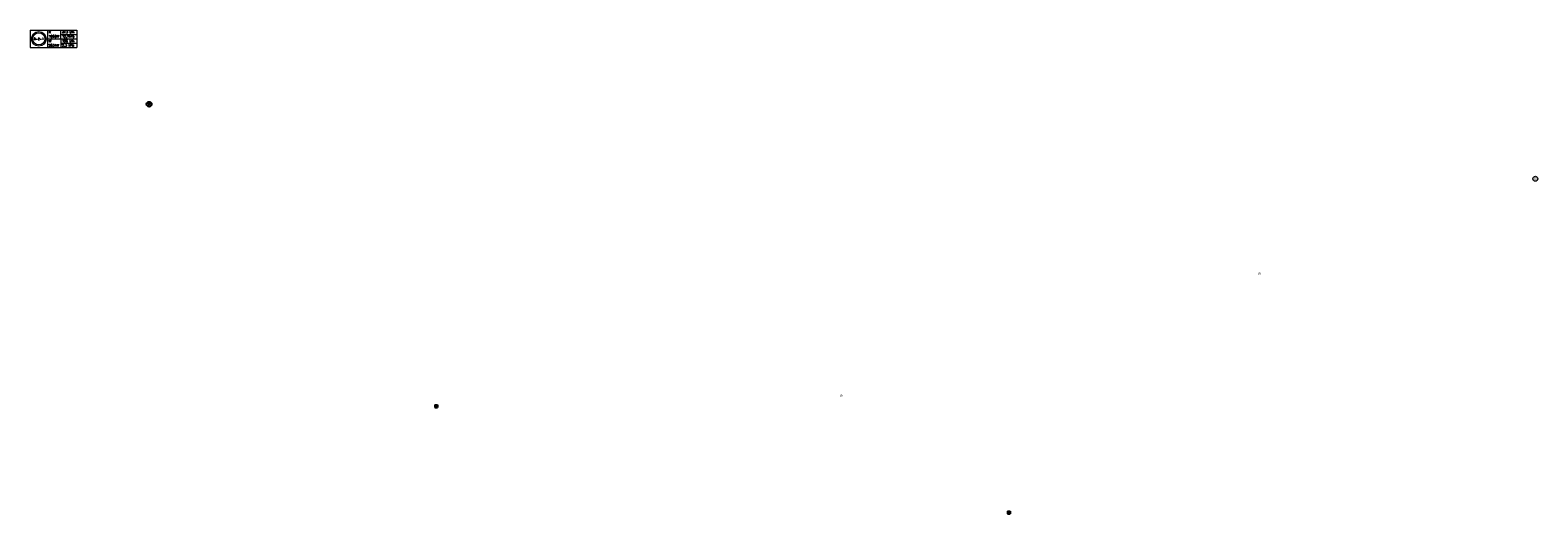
# Model space of a CAD drawing. Extents: x 7383 to 472120, y -558079 to -203000.
# Tile 1 of 29: x 405364 to 472120, y -558079 to -536688. Entities that reach past the tile are written whole.
import ezdxf
from ezdxf.enums import TextEntityAlignment as Align

# ---------------------------------------------------------------- set-up
doc = ezdxf.new("R2010")
doc.units = 0
doc.header["$LTSCALE"] = 25
for name, color, linetype in [('000Vermogens2', 7, 'CONTINUOUS'), ('KP-koppelingen', 6, 'CONTINUOUS'), ('KP-Melders', 3, 'CONTINUOUS'), ('KP-tekst', 7, 'CONTINUOUS')]:
    doc.layers.add(name, color=color, linetype=linetype)
doc.layers.add('KP-Verlichting', color=2, linetype='CONTINUOUS', lineweight=18)
doc.styles.add('arial', font='ARIAL.TTF')
doc.styles.add('VERWOL-1', font='ROMANS.SHX')

msp = doc.modelspace()

# ---------------------------------------------------------------- linework, layer by layer
at = {"layer": '000Vermogens2', "linetype": 'Continuous', "lineweight": 0}
for p, q in [((405364.1, -536687.6), (405364.1, -537455.4)), ((405364.1, -536687.6), (407437, -536687.6)), ((406132, -536687.6), (406132, -537455.4)), ((406717.2, -537071.5), (406717.2, -536687.6)), ((407437, -536687.6), (407437, -537455.4)), ((406132, -537071.5), (407437, -537071.5)), ((406717.2, -536879.5), (407437, -536879.5)), ((406717.2, -537071.5), (406717.2, -537455.4)), ((406717.2, -537263.5), (407437, -537263.5)), ((405364.1, -537455.4), (407437, -537455.4))]:
    msp.add_line(p, q, dxfattribs=at)
for radius in [324.2, 267.6]:
    msp.add_circle((405748.1, -537071.5), radius, dxfattribs=at)
at = {"layer": 'KP-koppelingen', "linetype": 'Continuous'}
for p, q in [((423285, -553252.9), (423285.1, -553374.6)), ((423285, -553252.9), (423406.7, -553252.9)), ((423285.1, -553374.6), (423406.7, -553374.5)), ((423345.9, -553252.9), (423345.9, -553374.5)), ((423406.7, -553313.7), (423345.9, -553252.9)), ((423345.9, -553374.5), (423406.7, -553313.7)), ((423406.7, -553252.9), (423406.7, -553374.5)), ((448638.7, -557956.9), (448638.6, -558078.6)), ((448699.5, -558017.8), (448638.6, -558078.6)), ((448638.6, -558078.6), (448760.2, -558078.7)), ((448638.7, -557956.9), (448760.3, -557957)), ((448699.5, -558017.8), (448699.5, -557957)), ((448760.2, -558078.7), (448699.5, -558017.8)), ((448760.3, -557957), (448760.2, -558078.7))]:
    msp.add_line(p, q, dxfattribs=at)
at = {"layer": 'KP-Melders', "linetype": 'Continuous'}
for p, q in [((410553.4, -540039.2), (410708.9, -539883.7)), ((410553.4, -539883.7), (410708.9, -540039.2))]:
    msp.add_line(p, q, dxfattribs=at)
msp.add_circle((410631.1, -539961.4), 110, dxfattribs=at)
at = {"layer": 'KP-Verlichting', "linetype": 'Continuous'}
msp.add_circle((472010.4, -543261.4), 110, dxfattribs=at)

# ---------------------------------------------------------------- texts
at = {"layer": '000Vermogens2', "linetype": 'Continuous', "lineweight": 0, "style": 'VERWOL-1'}
for s, p in [('K', (406189.8, -536819.6)), ('313 l/h', (406773.5, -536819.6)), ('2831W', (406183.6, -537407.9)), ('W', (406189.8, -537215.9)), ('1056W', (406189.8, -537011.6)), ('2,3 kPa', (406773.5, -537407.9)), ('12,7kPa', (406773.5, -537011.6)), ('126 l/h', (406773.5, -537215.9))]:
    msp.add_text(s, height=100, dxfattribs=at).set_placement(p)
msp.add_text('5-Z-1', height=90, dxfattribs=at).set_placement((405748.1, -537071.5), align=Align.MIDDLE_CENTER)
at = {"layer": 'KP-tekst', "linetype": 'Continuous', "char_height": 100, "attachment_point": 5, "style": 'arial'}
for insert in [(459799.4, -547463.5), (441286.6, -552861.1)]:
    msp.add_mtext('\\A1;R', dxfattribs=dict(at, insert=insert))
at = {"layer": 'KP-Verlichting', "linetype": 'Continuous', "insert": (472010.4, -543261.4), "char_height": 100, "attachment_point": 5, "style": 'arial'}
msp.add_mtext('\\A1;G', dxfattribs=at)

doc.saveas('drawing.dxf')
